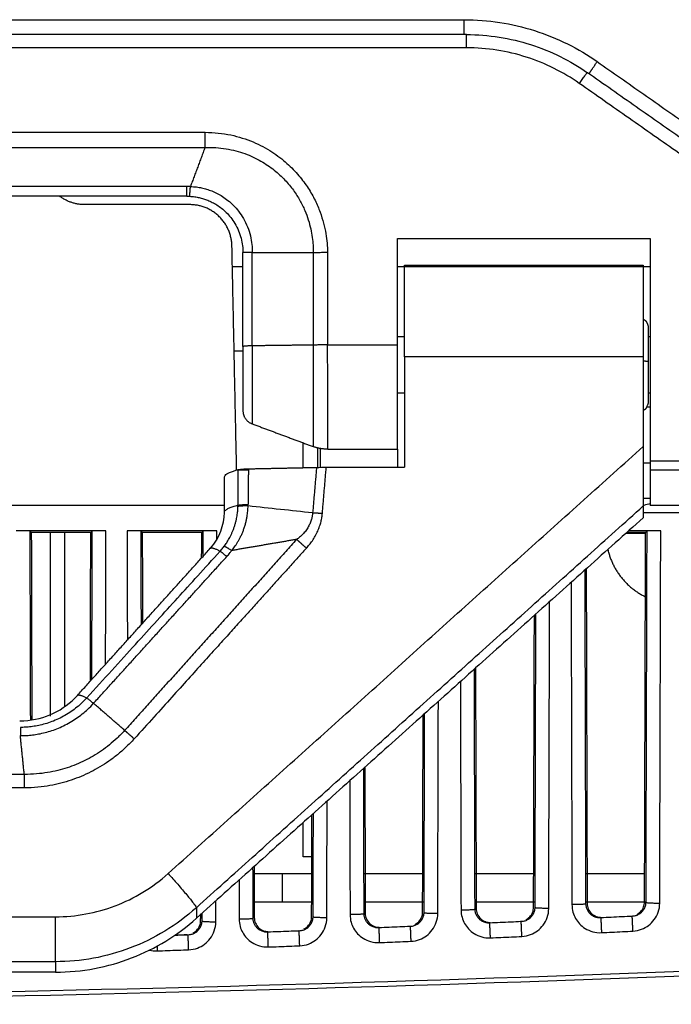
# Model space of a CAD drawing. Header units: millimetres. Extents: x 9946 to 11276, y -4769 to -3439.
# Tile 52 of 100: x 10992 to 11039, y -4025 to -3955. Entities that reach past the tile are written whole.
import ezdxf

# ---------------------------------------------------------------- set-up
doc = ezdxf.new("R2010")
doc.units = ezdxf.units.MM
doc.layers.add('ROXX NEO mini i_Fixture', color=7, linetype='Continuous', true_color=0x000000)

msp = doc.modelspace()

# ---------------------------------------------------------------- linework, layer by layer
at = {"layer": 'ROXX NEO mini i_Fixture', "color": 18, "lineweight": -3, "true_color": 0x000000}
for points, degree in [([(10847.875, -3954.509), (10935.838, -3954.509), (11023.801, -3954.509)], 2), ([(11023.801, -3954.509), (11024.646, -3954.509), (11026.319, -3954.636), (11028.828, -3955.223), (11031.193, -3956.187), (11032.597, -3957.025), (11033.265, -3957.493)], 3), ([(11023.959, -3955.568), (10935.838, -3955.568), (10847.718, -3955.568)], 2), ([(11023.959, -3955.568), (11024.738, -3955.568), (11026.29, -3955.69), (11028.541, -3956.224), (11030.661, -3957.085), (11031.953, -3957.854), (11032.562, -3958.281)], 3), ([(11023.959, -3956.509), (10935.838, -3956.509), (10847.718, -3956.509)], 2), ([(11031.989, -3959.041), (11031.415, -3958.639), (11030.216, -3957.926), (11028.236, -3957.12), (11026.132, -3956.623), (11024.692, -3956.509), (11023.959, -3956.509)], 3), ([(11033.265, -3957.493), (11046.487, -3966.751), (11059.709, -3976.009)], 2), ([(11060.338, -3977.73), (11046.45, -3968.005), (11032.562, -3958.281)], 2), ([(11060.338, -3978.891), (11046.163, -3968.966), (11031.989, -3959.041)], 2), ([(10866.337, -3962.522), (10935.838, -3962.522), (11005.34, -3962.522)], 2), ([(11005.34, -3962.522), (11005.988, -3962.522), (11007.206, -3962.663), (11008.806, -3963.174), (11010.143, -3963.896), (11011.214, -3964.725), (11012.057, -3965.605), (11012.707, -3966.494), (11013.195, -3967.366), (11013.549, -3968.203), (11013.793, -3968.995), (11013.951, -3969.736), (11014.04, -3970.425), (11014.063, -3970.85), (11014.067, -3971.054)], 3), ([(10866.337, -3963.604), (10935.838, -3963.604), (11005.34, -3963.604)], 2), ([(11005.34, -3963.604), (11004.819, -3964.99), (11004.298, -3966.376)], 2), ([(11005.34, -3963.604), (11005.848, -3963.579), (11006.873, -3963.65), (11008.206, -3964.006), (11009.354, -3964.55), (11010.296, -3965.204), (11011.054, -3965.913), (11011.652, -3966.644), (11012.114, -3967.372), (11012.459, -3968.08), (11012.708, -3968.757), (11012.876, -3969.399), (11012.981, -3970.002), (11013.035, -3970.563), (11013.043, -3970.909), (11013.041, -3971.075)], 3), ([(11004.038, -3966.37), (10935.838, -3966.37), (10867.638, -3966.37)], 2), ([(11004.298, -3966.376), (11004.269, -3966.375), (11004.211, -3966.372), (11004.125, -3966.37), (11004.067, -3966.37), (11004.038, -3966.37)], 3), ([(11004.298, -3966.376), (11004.447, -3966.382), (11004.73, -3966.407), (11005.101, -3966.472), (11005.45, -3966.563), (11005.812, -3966.688), (11006.193, -3966.858), (11006.582, -3967.079), (11006.975, -3967.358), (11007.364, -3967.705), (11007.739, -3968.129), (11008.086, -3968.639), (11008.38, -3969.24), (11008.586, -3969.892), (11008.687, -3970.521), (11008.7, -3970.894), (11008.696, -3971.069)], 3), ([(11004.038, -3967.068), (10935.838, -3967.068), (10867.638, -3967.068)], 2), ([(11004.038, -3967.068), (11004.061, -3967.068), (11004.108, -3967.069), (11004.177, -3967.07), (11004.223, -3967.072), (11004.246, -3967.074)], 3), ([(11004.246, -3967.074), (11004.372, -3967.08), (11004.613, -3967.105), (11004.927, -3967.164), (11005.222, -3967.243), (11005.529, -3967.351), (11005.852, -3967.497), (11006.183, -3967.684), (11006.518, -3967.92), (11006.852, -3968.213), (11007.176, -3968.571), (11007.479, -3969.003), (11007.739, -3969.513), (11007.925, -3970.067), (11008.022, -3970.6), (11008.038, -3970.918), (11008.038, -3971.068)], 3), ([(11004.257, -3967.668), (11000.522, -3967.668), (10996.786, -3967.668)], 2), ([(11007.591, -3986.584), (11007.424, -3978.595), (11007.256, -3970.605)], 2), ([(11019.038, -3977.653), (11019.038, -3973.861), (11019.038, -3970.068)], 2), ([(11019.038, -3970.068), (11028.038, -3970.068), (11037.038, -3970.068)], 2), ([(11037.038, -3970.068), (11037.038, -3977.979), (11037.038, -3985.89)], 2), ([(11008.696, -3971.069), (11008.57, -3971.069), (11008.335, -3971.07), (11008.092, -3971.078), (11008.038, -3971.067), (11008.038, -3971.068)], 3), ([(11008.038, -3977.769), (11008.038, -3974.419), (11008.038, -3971.068)], 2), ([(11008.696, -3977.713), (11008.696, -3974.391), (11008.696, -3971.069)], 2), ([(11008.696, -3971.069), (11010.869, -3971.072), (11013.041, -3971.075)], 2), ([(11013.041, -3971.075), (11013.15, -3971.071), (11013.374, -3971.065), (11013.718, -3971.059), (11013.95, -3971.055), (11014.067, -3971.054)], 3), ([(11013.041, -3971.075), (11013.041, -3974.367), (11013.041, -3977.659)], 2), ([(11014.067, -3971.054), (11014.067, -3974.354), (11014.067, -3977.653)], 2), ([(11007.312, -3972.068), (11007.675, -3972.068), (11008.038, -3972.068)], 2), ([(11019.038, -3972.068), (11028.053, -3972.068), (11037.068, -3972.068)], 2), ([(11019.538, -3971.984), (11028.038, -3971.984), (11036.538, -3971.984)], 2), ([(11008.696, -3977.713), (11008.696, -3977.982), (11008.696, -3978.496), (11008.695, -3979.177), (11008.694, -3979.797), (11008.693, -3980.414), (11008.692, -3981.043), (11008.691, -3981.676), (11008.691, -3982.289), (11008.689, -3982.815), (11008.689, -3983.171), (11008.689, -3983.261), (11008.689, -3983.261)], 3), ([(11013.041, -3977.659), (11010.869, -3977.686), (11008.696, -3977.713)], 2), ([(11013.041, -3977.659), (11013.041, -3977.755), (11013.041, -3977.961), (11013.042, -3978.318), (11013.043, -3978.707), (11013.042, -3979.12), (11013.04, -3979.544), (11013.038, -3979.969), (11013.037, -3980.388), (11013.039, -3980.786), (11013.04, -3981.168), (11013.041, -3981.553), (11013.039, -3981.958), (11013.036, -3982.394), (11013.033, -3982.86), (11013.037, -3983.331), (11013.038, -3983.781), (11013.033, -3984.193), (11013.03, -3984.555), (11013.036, -3984.806), (11013.031, -3984.879), (11013.031, -3984.879)], 3), ([(11014.067, -3977.653), (11013.95, -3977.653), (11013.718, -3977.652), (11013.374, -3977.654), (11013.151, -3977.657), (11013.041, -3977.659)], 3), ([(11014.079, -3985.068), (11014.079, -3985.068), (11014.084, -3984.986), (11014.078, -3984.698), (11014.08, -3984.301), (11014.083, -3983.842), (11014.078, -3983.336), (11014.075, -3982.833), (11014.077, -3982.343), (11014.078, -3981.881), (11014.078, -3981.449), (11014.076, -3981.032), (11014.073, -3980.611), (11014.071, -3980.172), (11014.072, -3979.717), (11014.072, -3979.253), (11014.071, -3978.797), (11014.07, -3978.367), (11014.068, -3977.976), (11014.067, -3977.755), (11014.067, -3977.653)], 3), ([(11014.067, -3977.653), (11016.552, -3977.653), (11019.038, -3977.653)], 2), ([(11019.556, -3977.068), (11019.315, -3977.068), (11019.075, -3977.068)], 2), ([(11037.038, -3977.068), (11036.968, -3977.068), (11036.898, -3977.068)], 2), ([(11007.442, -3978.068), (11007.74, -3978.068), (11008.038, -3978.068)], 2), ([(11008.038, -3977.769), (11008.038, -3978.014), (11008.038, -3978.48), (11008.038, -3979.089), (11008.038, -3979.646), (11008.038, -3980.214), (11008.038, -3980.791), (11008.038, -3981.363), (11008.038, -3981.878), (11008.038, -3982.232), (11008.038, -3982.324), (11008.038, -3982.324)], 3), ([(11019.538, -3978.496), (11019.538, -3982.426), (11019.538, -3986.356)], 2), ([(11036.538, -3978.496), (11028.038, -3978.496), (11019.538, -3978.496)], 2), ([(11036.538, -3978.496), (11036.538, -3981.685), (11036.538, -3984.875)], 2), ([(11019.056, -3981.068), (11019.297, -3981.068), (11019.538, -3981.068)], 2), ([(11036.905, -3981.068), (11036.979, -3981.068), (11037.053, -3981.068)], 2), ([(11008.689, -3983.261), (11010.86, -3984.07), (11013.031, -3984.879)], 2), ([(11012.338, -3986.382), (11012.338, -3985.497), (11012.338, -3984.611)], 2), ([(11002.715, -4015.26), (11019.627, -4000.067), (11036.538, -3984.875)], 2), ([(11013.338, -3984.975), (11013.338, -3985.668), (11013.338, -3986.362)], 2), ([(11014.079, -3985.068), (11016.559, -3985.068), (11019.038, -3985.068)], 2), ([(11036.538, -3984.875), (11036.538, -3985.452), (11036.538, -3986.452), (11036.538, -3987.678), (11036.538, -3988.631), (11036.538, -3989.058), (11036.538, -3989.108)], 3), ([(11037.058, -3986.068), (11036.799, -3986.068), (11036.539, -3986.068)], 2), ([(11037.038, -3985.89), (11048.688, -3985.89), (11060.338, -3985.89)], 2), ([(11008.426, -3986.568), (11008.008, -3986.568), (11007.591, -3986.568)], 2), ([(11007.687, -3989.053), (11007.698, -3987.786), (11007.709, -3986.52)], 2), ([(11007.709, -3986.52), (11007.746, -3986.51), (11007.852, -3986.493), (11008.109, -3986.473), (11008.313, -3986.465), (11008.427, -3986.463)], 3), ([(11008.427, -3986.463), (11008.416, -3987.732), (11008.406, -3989.002)], 2), ([(11008.427, -3986.463), (11010.852, -3986.413), (11013.278, -3986.363)], 2), ([(11013.278, -3986.363), (11013.14, -3987.972), (11013.003, -3989.582)], 2), ([(11013.278, -3986.363), (11013.506, -3986.358), (11013.738, -3986.356), (11013.972, -3986.356)], 3), ([(11013.693, -3989.632), (11013.833, -3987.994), (11013.972, -3986.356)], 2), ([(11013.972, -3986.356), (11016.755, -3986.356), (11019.538, -3986.356)], 2), ([(11055.844, -3986.568), (11046.457, -3986.568), (11037.07, -3986.568)], 2), ([(11006.716, -3989.562), (11006.727, -3988.299), (11006.738, -3987.036)], 2), ([(11037.042, -3988.568), (11036.79, -3988.568), (11036.538, -3988.568)], 2), ([(11037.058, -3988.941), (11036.898, -3988.976), (11036.742, -3989.018), (11036.59, -3989.068)], 3), ([(11006.72, -3989.068), (10935.84, -3989.068), (10864.96, -3989.068)], 2), ([(11004.722, -4017.69), (11020.63, -4003.399), (11036.538, -3989.108)], 2), ([(11005.73, -3992.102), (11006.372, -3991.382), (11006.708, -3990.475), (11006.716, -3989.562)], 3), ([(11006.712, -3991.967), (11006.74, -3991.929), (11006.796, -3991.85), (11006.88, -3991.725), (11006.97, -3991.582), (11007.06, -3991.426), (11007.151, -3991.255), (11007.239, -3991.072), (11007.324, -3990.876), (11007.402, -3990.67), (11007.474, -3990.453), (11007.537, -3990.228), (11007.587, -3990.006), (11007.624, -3989.804), (11007.65, -3989.626), (11007.667, -3989.466), (11007.68, -3989.305), (11007.685, -3989.184), (11007.686, -3989.121)], 3), ([(11007.24, -3992.279), (11007.273, -3992.239), (11007.342, -3992.154), (11007.443, -3992.02), (11007.551, -3991.864), (11007.66, -3991.692), (11007.769, -3991.503), (11007.875, -3991.298), (11007.976, -3991.078), (11008.07, -3990.845), (11008.155, -3990.601), (11008.23, -3990.345), (11008.29, -3990.091), (11008.333, -3989.862), (11008.363, -3989.659), (11008.383, -3989.476), (11008.397, -3989.293), (11008.403, -3989.153), (11008.404, -3989.079)], 3), ([(11008.404, -3989.079), (11009.937, -3989.251), (11011.471, -3989.41), (11013.003, -3989.582)], 3), ([(11013.003, -3989.582), (11012.998, -3989.652), (11012.979, -3989.807), (11012.923, -3990.054), (11012.832, -3990.322), (11012.699, -3990.597), (11012.515, -3990.875), (11012.3, -3991.127), (11012.073, -3991.333), (11011.93, -3991.441), (11011.864, -3991.488)], 3), ([(11012.562, -3992.106), (11012.627, -3992.034), (11012.762, -3991.877), (11012.983, -3991.584), (11013.193, -3991.249), (11013.374, -3990.888), (11013.508, -3990.542), (11013.603, -3990.213), (11013.663, -3989.909), (11013.685, -3989.722), (11013.693, -3989.632)], 3), ([(11036.59, -3989.068), (11036.548, -3989.068), (11036.507, -3989.068)], 2), ([(11036.538, -3989.108), (11036.538, -3989.528), (11036.538, -3989.948)], 2), ([(11036.546, -3989.568), (11045.742, -3989.568), (11054.938, -3989.568)], 2), ([(11060.338, -3989.068), (11048.688, -3989.068), (11037.038, -3989.068)], 2), ([(11036.538, -3989.948), (11020.63, -4004.196), (11004.722, -4018.443)], 2), ([(10998.286, -3990.87), (10995.088, -3990.87), (10991.891, -3990.87)], 2), ([(10992.927, -4004.345), (10992.908, -3997.632), (10992.89, -3990.92)], 2), ([(10992.89, -3990.92), (10992.931, -3990.961), (10992.972, -3991.002)], 2), ([(10997.205, -3991.002), (10995.088, -3991.002), (10992.972, -3991.002)], 2), ([(10992.972, -3991.002), (10992.99, -3997.664), (10993.008, -4004.326)], 2), ([(10994.338, -4004.068), (10994.338, -3997.535), (10994.338, -3991.002)], 2), ([(10995.338, -3991.002), (10995.338, -3997.198), (10995.338, -4003.394)], 2), ([(10997.176, -4001.566), (10997.19, -3996.284), (10997.205, -3991.002)], 2), ([(10997.287, -3990.92), (10997.246, -3990.961), (10997.205, -3991.002)], 2), ([(10997.287, -3990.92), (10997.272, -3996.197), (10997.258, -4001.475)], 2), ([(10998.26, -4000.367), (10998.273, -3995.618), (10998.286, -3990.87)], 2), ([(11006.186, -3990.87), (11002.988, -3990.87), (10999.791, -3990.87)], 2), ([(10999.791, -3990.87), (10999.801, -3994.759), (10999.812, -3998.649)], 2), ([(11000.808, -3997.547), (11000.799, -3994.233), (11000.79, -3990.92)], 2), ([(11000.79, -3990.92), (11000.831, -3990.961), (11000.872, -3991.002)], 2), ([(11005.105, -3991.002), (11002.988, -3991.002), (11000.872, -3991.002)], 2), ([(11000.872, -3991.002), (11000.88, -3994.227), (11000.889, -3997.453)], 2), ([(11005.1, -3992.799), (11005.102, -3991.9), (11005.105, -3991.002)], 2), ([(11005.187, -3990.92), (11005.146, -3990.961), (11005.105, -3991.002)], 2), ([(11005.187, -3990.92), (11005.184, -3991.814), (11005.182, -3992.708)], 2), ([(11006.184, -3991.479), (11006.185, -3991.174), (11006.186, -3990.87)], 2), ([(11036.705, -3991.002), (11036.034, -3991.002), (11035.362, -3991.002)], 2), ([(11037.786, -3990.87), (11036.647, -3990.87), (11035.509, -3990.87)], 2), ([(11036.633, -4017.274), (11036.669, -4004.138), (11036.705, -3991.002)], 2), ([(11036.787, -3990.92), (11036.746, -3990.961), (11036.705, -3991.002)], 2), ([(11036.787, -3990.92), (11036.75, -4004.115), (11036.714, -4017.311)], 2), ([(11037.713, -4017.363), (11037.749, -4004.116), (11037.786, -3990.87)], 2), ([(11011.864, -3991.488), (11005.741, -3998.282), (10999.618, -4005.076)], 2), ([(11011.864, -3991.488), (11009.552, -3991.884), (11007.24, -3992.279)], 2), ([(10996.255, -4002.584), (11000.984, -3997.353), (11005.713, -3992.121)], 2), ([(10996.915, -4002.767), (10997.526, -4002.096), (10998.712, -4000.792), (11000.407, -3998.929), (11001.951, -3997.234), (11003.385, -3995.658), (11004.802, -3994.101), (11005.866, -3992.932), (11006.417, -3992.327)], 3), ([(11012.562, -3992.106), (11012.327, -3992.365), (11011.862, -3992.879), (11011.195, -3993.618), (11010.513, -3994.371), (11009.84, -3995.116), (11009.171, -3995.856), (11008.495, -3996.605), (11007.786, -3997.388), (11007.02, -3998.236), (11006.17, -3999.177), (11005.221, -4000.228), (11004.153, -4001.41), (11002.986, -4002.702), (11001.711, -4004.112), (11000.781, -4005.141), (11000.297, -4005.676)], 3), ([(11006.417, -3992.327), (11006.45, -3992.29), (11006.517, -3992.215), (11006.616, -3992.095), (11006.68, -3992.01), (11006.712, -3991.967)], 3), ([(11006.888, -3992.709), (11006.928, -3992.665), (11007.008, -3992.574), (11007.125, -3992.431), (11007.202, -3992.331), (11007.24, -3992.279)], 3), ([(10997.402, -4003.15), (11002.145, -3997.929), (11006.888, -3992.709)], 2), ([(11032.462, -4017.422), (11032.43, -4005.534), (11032.397, -3993.645)], 2), ([(11032.479, -3993.584), (11032.511, -4005.481), (11032.544, -4017.377)], 2), ([(11031.401, -3994.548), (11031.432, -4006.011), (11031.464, -4017.474)], 2), ([(11029.812, -4017.742), (11029.842, -4006.83), (11029.872, -3995.919)], 2), ([(11028.732, -4017.653), (11028.76, -4007.271), (11028.789, -3996.889)], 2), ([(11028.87, -3996.816), (11028.842, -4007.253), (11028.813, -4017.69)], 2), ([(11024.563, -4017.792), (11024.54, -4009.253), (11024.517, -4000.715)], 2), ([(11024.598, -4000.642), (11024.622, -4009.195), (11024.645, -4017.747)], 2), ([(11023.52, -4001.607), (11023.543, -4009.726), (11023.565, -4017.844)], 2), ([(10996.915, -4002.767), (10996.783, -4002.912), (10996.514, -4003.179), (10996.128, -4003.505), (10995.716, -4003.803), (10995.255, -4004.081), (10994.782, -4004.315), (10994.309, -4004.503), (10993.84, -4004.648), (10993.385, -4004.753), (10992.948, -4004.821), (10992.557, -4004.856), (10992.314, -4004.864), (10992.194, -4004.864)], 3), ([(10996.915, -4002.767), (10996.939, -4002.78), (10997.012, -4002.83), (10997.182, -4002.965), (10997.326, -4003.085), (10997.402, -4003.15)], 3), ([(10992.191, -4005.449), (10992.309, -4005.449), (10992.556, -4005.445), (10992.946, -4005.415), (10993.38, -4005.356), (10993.836, -4005.264), (10994.307, -4005.135), (10994.785, -4004.967), (10995.265, -4004.757), (10995.741, -4004.504), (10996.196, -4004.215), (10996.606, -4003.908), (10996.997, -4003.571), (10997.267, -4003.299), (10997.402, -4003.15)], 3), ([(10999.618, -4005.076), (10998.51, -4004.113), (10997.402, -4003.15)], 2), ([(11021.911, -4018.09), (11021.932, -4010.551), (11021.952, -4003.012)], 2), ([(11020.831, -4018), (11020.85, -4010.991), (11020.869, -4003.982)], 2), ([(11020.951, -4003.908), (11020.932, -4010.973), (11020.912, -4018.037)], 2), ([(10992.471, -4008.203), (10992.331, -4006.826), (10992.191, -4005.449)], 2), ([(10999.618, -4005.076), (10999.442, -4005.272), (10999.078, -4005.64), (10998.532, -4006.115), (10997.966, -4006.537), (10997.385, -4006.906), (10996.786, -4007.23), (10996.168, -4007.509), (10995.523, -4007.745), (10994.857, -4007.936), (10994.146, -4008.084), (10993.366, -4008.183), (10992.776, -4008.207), (10992.471, -4008.203)], 3), ([(11000.297, -4005.676), (11000.103, -4005.892), (10999.706, -4006.294), (10999.109, -4006.814), (10998.49, -4007.279), (10997.856, -4007.685), (10997.203, -4008.043), (10996.527, -4008.354), (10995.821, -4008.619), (10995.094, -4008.836), (10994.315, -4009.008), (10993.46, -4009.128), (10992.812, -4009.164), (10992.473, -4009.165)], 3), ([(11016.664, -4018.131), (11016.65, -4012.952), (11016.636, -4007.773)], 2), ([(11016.717, -4007.693), (11016.732, -4012.89), (11016.746, -4018.087)], 2), ([(10992.471, -4008.203), (10935.838, -4008.203), (10879.205, -4008.203)], 2), ([(10992.473, -4009.165), (10935.837, -4009.165), (10879.202, -4009.165)], 2), ([(11015.64, -4008.665), (11015.653, -4013.424), (11015.666, -4018.183)], 2), ([(11014.01, -4018.406), (11014.021, -4014.255), (11014.033, -4010.104)], 2), ([(11012.93, -4018.316), (11012.94, -4014.695), (11012.95, -4011.074)], 2), ([(11013.032, -4011.001), (11013.021, -4014.677), (11013.011, -4018.354)], 2), ([(11012.338, -4014.068), (11012.338, -4012.844), (11012.338, -4011.62)], 2), ([(11012.956, -4014.068), (11012.647, -4014.068), (11012.338, -4014.068)], 2), ([(11008.765, -4018.438), (11008.76, -4016.635), (11008.755, -4014.831)], 2), ([(11008.837, -4014.732), (11008.842, -4016.563), (11008.847, -4018.394)], 2), ([(10994.685, -4018.335), (10995.419, -4018.335), (10996.861, -4018.203), (10998.967, -4017.618), (11000.949, -4016.653), (11002.148, -4015.769), (11002.715, -4015.26)], 3), ([(11010.838, -4015.268), (11011.896, -4015.268), (11012.953, -4015.268)], 2), ([(11010.838, -4015.268), (11010.838, -4016.268), (11010.838, -4017.268)], 2), ([(11016.658, -4015.268), (11018.761, -4015.268), (11020.863, -4015.268)], 2), ([(11024.568, -4015.268), (11026.671, -4015.268), (11028.774, -4015.268)], 2), ([(11032.479, -4015.268), (11034.562, -4015.268), (11036.646, -4015.268)], 2), ([(11007.759, -4015.723), (11007.763, -4017.107), (11007.767, -4018.491)], 2), ([(11006.109, -4018.691), (11006.111, -4017.944), (11006.113, -4017.197)], 2), ([(11010.838, -4017.268), (11011.939, -4017.268), (11013.039, -4017.268)], 2), ([(11016.67, -4017.268), (11018.77, -4017.268), (11020.87, -4017.268)], 2), ([(11024.581, -4017.268), (11026.701, -4017.268), (11028.822, -4017.268)], 2), ([(11031.464, -4017.474), (11031.464, -4017.667), (11031.521, -4018.024), (11031.707, -4018.46), (11031.985, -4018.842), (11032.38, -4019.18), (11032.932, -4019.428), (11033.345, -4019.477), (11033.567, -4019.467)], 3), ([(11033.518, -4018.416), (11033.425, -4018.421), (11033.243, -4018.404), (11032.998, -4018.313), (11032.805, -4018.18), (11032.661, -4018.025), (11032.556, -4017.854), (11032.484, -4017.659), (11032.463, -4017.503), (11032.462, -4017.422)], 3), ([(11032.491, -4017.268), (11034.603, -4017.268), (11036.714, -4017.268)], 2), ([(11036.714, -4017.311), (11036.714, -4017.403), (11036.687, -4017.583), (11036.581, -4017.824), (11036.43, -4018.016), (11036.245, -4018.163), (11036.027, -4018.266), (11035.85, -4018.301), (11035.757, -4018.305)], 3), ([(11035.807, -4019.356), (11036.033, -4019.345), (11036.446, -4019.249), (11036.939, -4018.968), (11037.341, -4018.567), (11037.638, -4018.012), (11037.712, -4017.591), (11037.713, -4017.363)], 3), ([(10876.991, -4018.335), (10935.838, -4018.335), (10994.685, -4018.335)], 2), ([(11004.722, -4017.69), (11004.021, -4018.319), (11002.512, -4019.434), (11000.037, -4020.636), (10997.409, -4021.368), (10995.593, -4021.533), (10994.685, -4021.533)], 3), ([(11004.722, -4017.69), (11004.722, -4018.066), (11004.722, -4018.443)], 2), ([(11005.029, -4018.601), (11005.03, -4018.368), (11005.03, -4018.135)], 2), ([(11005.112, -4018.094), (11005.111, -4018.366), (11005.111, -4018.639)], 2), ([(11013.011, -4018.354), (11013.011, -4018.446), (11012.985, -4018.627), (11012.877, -4018.87), (11012.723, -4019.064), (11012.535, -4019.21), (11012.314, -4019.313), (11012.136, -4019.346), (11012.043, -4019.349)], 3), ([(11015.666, -4018.183), (11015.666, -4018.375), (11015.722, -4018.73), (11015.907, -4019.165), (11016.182, -4019.546), (11016.574, -4019.883), (11017.12, -4020.133), (11017.531, -4020.185), (11017.753, -4020.176)], 3), ([(11017.712, -4019.125), (11017.619, -4019.129), (11017.438, -4019.111), (11017.195, -4019.019), (11017.004, -4018.886), (11016.861, -4018.731), (11016.757, -4018.561), (11016.686, -4018.367), (11016.665, -4018.212), (11016.664, -4018.131)], 3), ([(11020.912, -4018.037), (11020.912, -4018.13), (11020.885, -4018.31), (11020.778, -4018.553), (11020.625, -4018.746), (11020.439, -4018.892), (11020.218, -4018.995), (11020.04, -4019.029), (11019.947, -4019.032)], 3), ([(11019.989, -4020.083), (11020.216, -4020.074), (11020.631, -4019.981), (11021.13, -4019.701), (11021.536, -4019.299), (11021.835, -4018.74), (11021.91, -4018.318), (11021.911, -4018.09)], 3), ([(11023.565, -4017.844), (11023.565, -4018.036), (11023.622, -4018.392), (11023.807, -4018.828), (11024.083, -4019.209), (11024.477, -4019.547), (11025.026, -4019.796), (11025.438, -4019.847), (11025.66, -4019.837)], 3), ([(11025.615, -4018.786), (11025.522, -4018.79), (11025.341, -4018.773), (11025.096, -4018.681), (11024.904, -4018.548), (11024.761, -4018.394), (11024.656, -4018.223), (11024.585, -4018.029), (11024.564, -4017.873), (11024.563, -4017.792)], 3), ([(11028.813, -4017.69), (11028.813, -4017.782), (11028.786, -4017.962), (11028.68, -4018.204), (11028.527, -4018.397), (11028.342, -4018.543), (11028.123, -4018.646), (11027.945, -4018.68), (11027.852, -4018.684)], 3), ([(11027.898, -4019.735), (11028.125, -4019.725), (11028.538, -4019.63), (11029.034, -4019.35), (11029.439, -4018.949), (11029.736, -4018.391), (11029.811, -4017.97), (11029.812, -4017.742)], 3), ([(11035.757, -4018.305), (11035.509, -4018.318), (11035.011, -4018.342), (11034.265, -4018.379), (11033.767, -4018.404), (11033.518, -4018.416)], 3), ([(11035.752, -4018.264), (11035.759, -4018.263), (11035.766, -4018.263), (11035.773, -4018.262)], 3), ([(10994.685, -4022.276), (10995.629, -4022.276), (10997.498, -4022.098), (11000.145, -4021.341), (11002.588, -4020.133), (11004.048, -4019.047), (11004.722, -4018.443)], 3), ([(11005.111, -4018.639), (11005.11, -4018.732), (11005.084, -4018.912), (11004.976, -4019.156), (11004.821, -4019.35), (11004.632, -4019.497), (11004.41, -4019.599), (11004.231, -4019.631), (11004.138, -4019.634)], 3), ([(11004.172, -4020.686), (11004.4, -4020.678), (11004.816, -4020.588), (11005.321, -4020.308), (11005.731, -4019.906), (11006.034, -4019.343), (11006.109, -4018.92), (11006.109, -4018.691)], 3), ([(11007.767, -4018.491), (11007.767, -4018.682), (11007.823, -4019.036), (11008.007, -4019.47), (11008.28, -4019.85), (11008.67, -4020.187), (11009.214, -4020.438), (11009.624, -4020.492), (11009.846, -4020.484)], 3), ([(11009.809, -4019.433), (11009.716, -4019.436), (11009.536, -4019.418), (11009.293, -4019.325), (11009.103, -4019.192), (11008.961, -4019.038), (11008.857, -4018.867), (11008.786, -4018.674), (11008.766, -4018.519), (11008.765, -4018.438)], 3), ([(11012.081, -4020.4), (11012.308, -4020.392), (11012.724, -4020.3), (11013.225, -4020.02), (11013.634, -4019.618), (11013.934, -4019.057), (11014.009, -4018.635), (11014.01, -4018.406)], 3), ([(11019.947, -4019.032), (11019.699, -4019.043), (11019.202, -4019.064), (11018.457, -4019.095), (11017.961, -4019.115), (11017.712, -4019.125)], 3), ([(11027.852, -4018.684), (11027.604, -4018.696), (11027.107, -4018.719), (11026.361, -4018.753), (11025.864, -4018.775), (11025.615, -4018.786)], 3), ([(11027.812, -4018.647), (11027.825, -4018.646), (11027.837, -4018.645), (11027.849, -4018.643)], 3), ([(11003.217, -4019.627), (11003.498, -4019.617), (11003.779, -4019.608), (11004.06, -4019.598)], 3), ([(11012.043, -4019.349), (11011.794, -4019.358), (11011.298, -4019.377), (11010.554, -4019.405), (11010.057, -4019.424), (11009.809, -4019.433)], 3), ([(11009.887, -4019.391), (11009.889, -4019.391), (11009.892, -4019.391), (11009.894, -4019.391)], 3), ([(11012.012, -4019.31), (11012.025, -4019.309), (11012.037, -4019.308), (11012.049, -4019.307)], 3), ([(11025.66, -4019.837), (11025.909, -4019.826), (11026.406, -4019.804), (11027.152, -4019.77), (11027.65, -4019.747), (11027.898, -4019.735)], 3), ([(11033.567, -4019.467), (11033.816, -4019.454), (11034.314, -4019.43), (11035.06, -4019.393), (11035.558, -4019.368), (11035.807, -4019.356)], 3), ([(11009.846, -4020.484), (11010.094, -4020.475), (11010.591, -4020.456), (11011.336, -4020.429), (11011.832, -4020.41), (11012.081, -4020.4)], 3), ([(11017.753, -4020.176), (11018.002, -4020.166), (11018.499, -4020.146), (11019.244, -4020.115), (11019.741, -4020.094), (11019.989, -4020.083)], 3), ([(11001.389, -4020.703), (11001.561, -4020.746), (11001.744, -4020.767), (11001.939, -4020.761)], 3), ([(11001.939, -4020.761), (11002.187, -4020.753), (11002.683, -4020.736), (11003.428, -4020.711), (11003.924, -4020.694), (11004.172, -4020.686)], 3), ([(11054.938, -4021.577), (11033.985, -4022.509), (10993.264, -4023.835), (10938.657, -4024.444), (10881.826, -4023.93), (10839.056, -4022.57), (10816.738, -4021.577)], 3), ([(10994.685, -4021.533), (10935.838, -4021.533), (10876.991, -4021.533)], 2), ([(10994.685, -4021.533), (10994.685, -4021.905), (10994.685, -4022.276)], 2), ([(10816.724, -4021.899), (10839.045, -4022.88), (10881.82, -4024.225), (10938.658, -4024.734), (10993.27, -4024.131), (11033.996, -4022.82), (11054.953, -4021.899)], 3), ([(10994.685, -4022.276), (10935.838, -4022.276), (10876.991, -4022.276)], 2)]:
    msp.add_open_spline(points, degree=degree, dxfattribs=at)
for points, weights, degree, knots in [([(11023.801, -3955.568), (11023.801, -3955.568), (11023.801, -3955.254), (11023.801, -3954.94), (11023.801, -3954.509)], [1, 0.918100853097, 1, 0.918100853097, 1], 2, [0, 0, 0, 0.815069, 0.815069, 1.630138, 1.630138, 1.630138]), ([(11032.691, -3958.371), (11032.68, -3958.363), (11032.849, -3958.103), (11033.019, -3957.843), (11033.265, -3957.493)], [1, 0.919161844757, 1, 0.919161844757, 1], 2, [-1.619396, -1.619396, -1.619396, -0.809698, -0.809698, 0, 0, 0]), ([(11036.544, -3975.821), (11036.61, -3975.85), (11036.67, -3975.892), (11036.722, -3975.944), (11036.784, -3976.005), (11036.898, -3976.304), (11036.898, -3976.368)], [0.852964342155, 0.834366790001, 0.825068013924, 0.825068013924, 0.825068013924, 0.825068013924, 0.825068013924], 3, [0.2688351, 0.2688351, 0.2688351, 0.2688351, 0.4834464, 0.4834464, 0.4834464, 0.9794302, 0.9794302, 0.9794302, 0.9794302]), ([(11036.898, -3976.368), (11036.898, -3976.368), (11036.898, -3977), (11036.898, -3977.719), (11036.898, -3978.833)], [0.966627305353, 0.853553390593, 0.853553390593, 0.853553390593, 1], 2, [0, 0, 0, 1.965439, 1.965439, 4.202193, 4.202193, 4.202193]), ([(11019.038, -3985.068), (11019.038, -3985.068), (11019.038, -3982.869), (11019.038, -3980.67), (11019.038, -3977.653)], [1, 0.9181008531, 1, 0.9181008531, 1], 2, [-11.410963, -11.410963, -11.410963, -5.705481, -5.705481, 0, 0, 0]), ([(11036.898, -3978.833), (11036.898, -3979.947), (11036.898, -3980.804), (11036.898, -3981.66), (11036.898, -3981.758)], [1, 0.853553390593, 0.853553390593, 0.853553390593, 1], 2, [0, 0, 0, 2.236753, 2.236753, 4.473506, 4.473506, 4.473506]), ([(11036.898, -3981.768), (11036.898, -3981.769), (11036.75, -3982.165), (11036.722, -3982.192), (11036.67, -3982.244), (11036.61, -3982.286), (11036.544, -3982.316)], [1, 1, 1, 1, 1, 1.01127123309, 1.03381369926], 3, [0, 0, 0, 0, 0.471086, 0.471086, 0.471086, 0.6857061, 0.6857061, 0.6857061, 0.6857061]), ([(11037.038, -3985.89), (11037.038, -3987.183), (11037.038, -3988.126), (11037.038, -3989.068), (11037.038, -3989.068)], [1, 0.9181008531, 1, 0.9181008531, 1], 2, [-4.890413, -4.890413, -4.890413, -2.445206, -2.445206, 0, 0, 0]), ([(11035.807, -4019.356), (11035.786, -4018.935), (11035.771, -4018.626), (11035.757, -4018.316), (11035.757, -4018.305)], [1, 0.921361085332, 1, 0.921361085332, 1], 2, [-1.596915, -1.596915, -1.596915, -0.798457, -0.798457, 0, 0, 0]), ([(11019.947, -4019.032), (11019.947, -4019.043), (11019.959, -4019.353), (11019.972, -4019.663), (11019.989, -4020.083)], [1, 0.921359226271, 1, 0.921359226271, 1], 2, [0, 0, 0, 0.798467, 0.798467, 1.596934, 1.596934, 1.596934]), ([(11025.66, -4019.837), (11025.641, -4019.416), (11025.628, -4019.107), (11025.615, -4018.797), (11025.615, -4018.786)], [1, 0.921359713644, 1, 0.921359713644, 1], 2, [0, 0, 0, 0.798464, 0.798464, 1.596929, 1.596929, 1.596929]), ([(11027.898, -4019.735), (11027.879, -4019.315), (11027.865, -4019.005), (11027.852, -4018.696), (11027.852, -4018.684)], [1, 0.921360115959, 1, 0.921360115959, 1], 2, [-1.596925, -1.596925, -1.596925, -0.798462, -0.798462, 0, 0, 0]), ([(11033.518, -4018.416), (11033.518, -4018.427), (11033.532, -4018.736), (11033.546, -4019.046), (11033.567, -4019.467)], [1, 0.92136065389, 1, 0.92136065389, 1], 2, [-1.596919, -1.596919, -1.596919, -0.79846, -0.79846, 0, 0, 0]), ([(11004.172, -4020.686), (11004.158, -4020.265), (11004.148, -4019.955), (11004.137, -4019.645), (11004.138, -4019.634)], [1, 0.921357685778, 1, 0.921357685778, 1], 2, [-1.59695, -1.59695, -1.59695, -0.798475, -0.798475, 0, 0, 0]), ([(11009.846, -4020.484), (11009.83, -4020.063), (11009.82, -4019.753), (11009.809, -4019.444), (11009.809, -4019.433)], [1, 0.921358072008, 1, 0.921358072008, 1], 2, [0, 0, 0, 0.798473, 0.798473, 1.596946, 1.596946, 1.596946]), ([(11012.081, -4020.4), (11012.065, -4019.979), (11012.053, -4019.67), (11012.042, -4019.36), (11012.043, -4019.349)], [1, 0.921358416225, 1, 0.921358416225, 1], 2, [-1.596942, -1.596942, -1.596942, -0.798471, -0.798471, 0, 0, 0]), ([(11017.712, -4019.125), (11017.712, -4019.136), (11017.724, -4019.446), (11017.736, -4019.755), (11017.753, -4020.176)], [1, 0.921358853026, 1, 0.921358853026, 1], 2, [-1.596938, -1.596938, -1.596938, -0.798469, -0.798469, 0, 0, 0])]:
    msp.add_rational_spline(points, weights, degree=degree, knots=knots, dxfattribs=at)
for points, weights in [([(11023.959, -3956.509), (11023.959, -3955.568), (11023.959, -3955.568)], [1, 0.727772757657, 1]), ([(11031.989, -3959.041), (11032.536, -3958.262), (11032.562, -3958.281)], [1, 0.724079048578, 1]), ([(11005.34, -3963.604), (11005.34, -3963.075), (11005.34, -3962.522)], [1, 0.983334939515, 1]), ([(11004.038, -3967.068), (11004.038, -3967.068), (11004.038, -3966.37)], [1, 0.806700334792, 1]), ([(11004.246, -3967.074), (11004.258, -3967.074), (11004.298, -3966.376)], [1, 0.806574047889, 1]), ([(10996.786, -3967.668), (10995.786, -3967.668), (10994.986, -3967.068)], [1, 0.910135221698, 0.92038457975]), ([(11007.256, -3970.605), (11007.195, -3967.668), (11004.257, -3967.668)], [1, 0.714472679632, 1]), ([(11019.538, -3978.496), (11019.538, -3971.984), (11019.538, -3971.984)], [1, 0.731353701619, 1]), ([(11036.538, -3971.984), (11036.538, -3971.984), (11036.538, -3978.496)], [1, 0.731353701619, 1]), ([(11008.696, -3977.713), (11008.038, -3977.728), (11008.038, -3977.769)], [1, 0.81906747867, 1]), ([(11036.538, -3978.785), (11036.898, -3978.799), (11036.898, -3978.833)], [0.884091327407, 0.786679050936, 1]), ([(11008.038, -3982.324), (11008.038, -3983.018), (11008.689, -3983.261)], [1, 0.821357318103, 1]), ([(11037.039, -3982.068), (11036.915, -3982.068), (11036.794, -3982.068)], [0.855323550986, 0.854603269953, 0.854176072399]), ([(11014.079, -3985.068), (11013.538, -3985.068), (11013.031, -3984.879)], [1, 0.984130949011, 1]), ([(11013.538, -3985.068), (11013.538, -3985.805), (11013.538, -3986.358)], [1, 0.875927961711, 0.871539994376]), ([(11019.038, -3985.068), (11019.038, -3985.8), (11019.038, -3986.352)], [1, 0.876657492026, 0.871595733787]), ([(11006.716, -3989.562), (11006.718, -3989.296), (11007.687, -3989.053)], [1, 0.986973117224, 1]), ([(11007.686, -3989.121), (11007.863, -3989.08), (11008.404, -3989.079)], [1, 0.873978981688, 1]), ([(11007.687, -3989.053), (11007.864, -3989.008), (11008.406, -3989.002)], [1, 0.873984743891, 1]), ([(11013.003, -3989.582), (11013.343, -3989.602), (11013.693, -3989.632)], [1, 0.993223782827, 1]), ([(11011.864, -3991.488), (11012.204, -3991.784), (11012.562, -3992.106)], [1, 0.987338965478, 1]), ([(11036.706, -3991.074), (11035.899, -3991.074), (11035.302, -3991.074)], [0.853901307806, 0.851745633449, 0.86294638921]), ([(11005.713, -3992.121), (11005.821, -3992), (11006.417, -3992.327)], [1, 0.991112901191, 1]), ([(11006.417, -3992.327), (11006.533, -3992.398), (11006.888, -3992.709)], [1, 0.892306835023, 1]), ([(11006.712, -3991.967), (11006.849, -3992.012), (11007.24, -3992.279)], [1, 0.892246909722, 1]), ([(11034.018, -3992.206), (11034.568, -3994.576), (11036.774, -3995.605)], [0.926340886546, 0.817840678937, 0.89312043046]), ([(10996.255, -4002.584), (10996.36, -4002.469), (10996.915, -4002.767)], [1, 0.991776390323, 1]), ([(10992.194, -4004.864), (10992.191, -4004.978), (10992.191, -4005.449)], [1, 0.890062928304, 1]), ([(10999.618, -4005.076), (10999.95, -4005.364), (11000.297, -4005.676)], [1, 0.98803407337, 1]), ([(10992.471, -4008.203), (10992.471, -4008.665), (10992.473, -4009.165)], [1, 0.986296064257, 1]), ([(11002.715, -4015.26), (11004.697, -4017.455), (11004.722, -4017.69)], [1, 0.711677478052, 1]), ([(11008.757, -4015.268), (11009.628, -4015.268), (11010.838, -4015.268)], [0.853626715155, 0.856830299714, 1]), ([(11006.05, -4017.268), (11006.089, -4017.268), (11006.128, -4017.268)], [0.883376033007, 0.881018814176, 0.878847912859]), ([(11008.798, -4017.268), (11009.661, -4017.268), (11010.838, -4017.268)], [0.853854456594, 0.860193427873, 1]), ([(11032.462, -4017.422), (11032.413, -4017.472), (11031.464, -4017.474)], [1, 0.725350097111, 1]), ([(11036.714, -4017.311), (11036.764, -4017.36), (11037.713, -4017.363)], [1, 0.725350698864, 1]), ([(10994.685, -4021.533), (10994.685, -4021.276), (10994.685, -4018.335)], [1, 0.713250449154, 1]), ([(11014.01, -4018.406), (11013.061, -4018.404), (11013.011, -4018.354)], [1, 0.72535069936, 1]), ([(11016.664, -4018.131), (11016.615, -4018.18), (11015.666, -4018.183)], [1, 0.725350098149, 1]), ([(11020.912, -4018.037), (11020.962, -4018.087), (11021.911, -4018.09)], [1, 0.725350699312, 1]), ([(11023.565, -4017.844), (11024.514, -4017.842), (11024.563, -4017.792)], [1, 0.725350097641, 1]), ([(11029.812, -4017.742), (11028.863, -4017.739), (11028.813, -4017.69)], [1, 0.725350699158, 1]), ([(11005.111, -4018.639), (11005.16, -4018.689), (11006.109, -4018.691)], [1, 0.72535069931, 1]), ([(11007.767, -4018.491), (11008.716, -4018.488), (11008.765, -4018.438)], [1, 0.725350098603, 1]), ([(11001.928, -4020.421), (11001.933, -4020.588), (11001.939, -4020.761)], [0.961423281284, 0.966089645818, 1])]:
    msp.add_rational_spline(points, weights, degree=2, dxfattribs=at)
for points, knots in [([(11006.738, -3987.036), (11006.738, -3987.002), (11006.778, -3986.896), (11007.04, -3986.722), (11007.452, -3986.587), (11007.709, -3986.52)], [-6.045794, -6.045794, -6.045794, -6.045794, -4.847738, -2.423869, 0, 0, 0, 0]), ([(10992.144, -4004.4), (10992.241, -4004.4), (10992.338, -4004.398), (10992.435, -4004.392), (10993.932, -4004.314), (10995.298, -4003.644), (10996.255, -4002.584)], [4.225093, 4.225093, 4.225093, 4.225093, 4.520032, 4.520032, 4.520032, 9.04694, 9.04694, 9.04694, 9.04694]), ([(11028.181, -4018.543), (11028.281, -4018.491), (11028.482, -4018.345), (11028.683, -4018.026), (11028.731, -4017.783), (11028.732, -4017.653)], [-1.11782, -1.11782, -1.11782, -1.11782, -0.774367, -0.387183, 0, 0, 0, 0]), ([(11032.544, -4017.377), (11032.544, -4017.517), (11032.599, -4017.773), (11032.834, -4018.119), (11033.167, -4018.322), (11033.396, -4018.369), (11033.502, -4018.374)], [-1.647931, -1.647931, -1.647931, -1.647931, -1.235948, -0.823965, -0.411983, -0.093152, -0.093152, -0.093152, -0.093152]), ([(11036.082, -4018.164), (11036.183, -4018.112), (11036.383, -4017.966), (11036.584, -4017.646), (11036.632, -4017.404), (11036.633, -4017.274)], [-1.117804, -1.117804, -1.117804, -1.117804, -0.772304, -0.386152, 0, 0, 0, 0]), ([(11012.379, -4019.206), (11012.478, -4019.156), (11012.678, -4019.01), (11012.88, -4018.692), (11012.929, -4018.448), (11012.93, -4018.316)], [-1.117848, -1.117848, -1.117848, -1.117848, -0.778492, -0.389246, 0, 0, 0, 0]), ([(11016.746, -4018.087), (11016.746, -4018.225), (11016.8, -4018.481), (11017.033, -4018.825), (11017.373, -4019.035), (11017.612, -4019.082), (11017.729, -4019.084)], [-1.63964, -1.63964, -1.63964, -1.63964, -1.22973, -0.81982, -0.40991, -0.060267, -0.060267, -0.060267, -0.060267]), ([(11020.28, -4018.89), (11020.38, -4018.839), (11020.58, -4018.693), (11020.782, -4018.375), (11020.83, -4018.131), (11020.831, -4018)], [-1.117835, -1.117835, -1.117835, -1.117835, -0.77643, -0.388215, 0, 0, 0, 0]), ([(11024.645, -4017.747), (11024.645, -4017.887), (11024.7, -4018.143), (11024.933, -4018.488), (11025.276, -4018.698), (11025.518, -4018.744), (11025.638, -4018.745)], [-1.643784, -1.643784, -1.643784, -1.643784, -1.232838, -0.821892, -0.410946, -0.054212, -0.054212, -0.054212, -0.054212]), ([(11004.478, -4019.491), (11004.577, -4019.441), (11004.777, -4019.296), (11004.979, -4018.978), (11005.029, -4018.733), (11005.029, -4018.601)], [-1.117859, -1.117859, -1.117859, -1.117859, -0.780556, -0.390278, 0, 0, 0, 0]), ([(11008.847, -4018.394), (11008.847, -4018.533), (11008.901, -4018.788), (11009.132, -4019.132), (11009.466, -4019.339), (11009.699, -4019.387), (11009.811, -4019.391)], [-1.635496, -1.635496, -1.635496, -1.635496, -1.226622, -0.817748, -0.408874, -0.075229, -0.075229, -0.075229, -0.075229]), ([(11004.138, -4019.634), (11003.89, -4019.643), (11003.572, -4019.654), (11003.255, -4019.664), (11003.185, -4019.667)], [-2.2332274, -2.2332274, -2.2332274, -2.2332274, -1.4888183, -1.2796535, -1.2796535, -1.2796535, -1.2796535])]:
    msp.add_open_spline(points, degree=3, knots=knots, dxfattribs=at)

doc.saveas('drawing.dxf')
